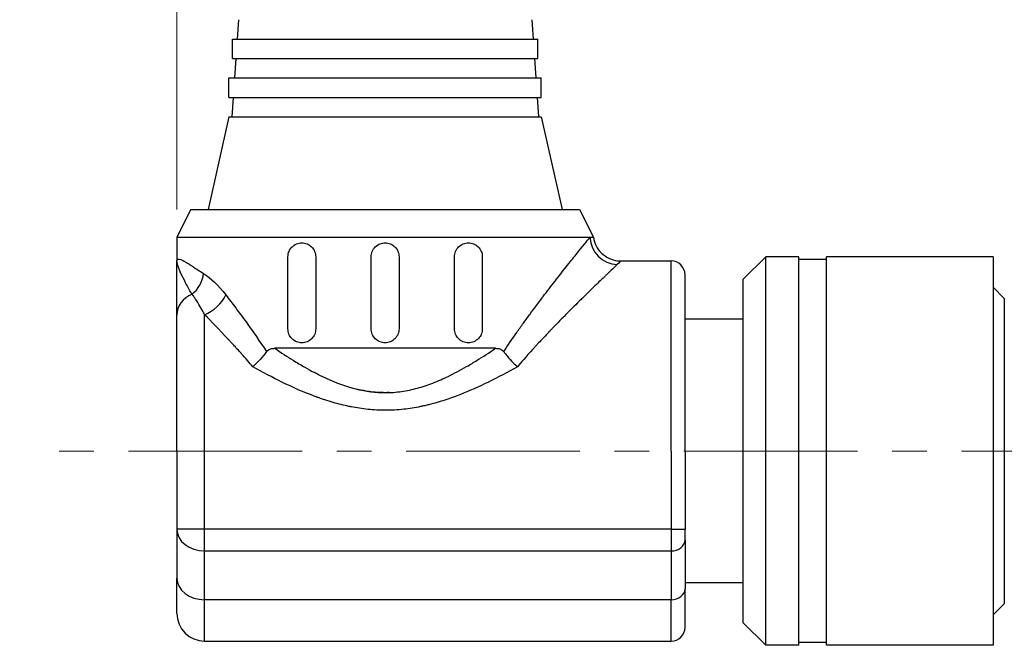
# Model space of a CAD drawing. Header units: inches. Extents: x 0 to 5766, y -2164 to 1330.
# Tile 157 of 210: x 4231 to 4266, y 141 to 164. Entities that reach past the tile are written whole.
import ezdxf

# ---------------------------------------------------------------- set-up
doc = ezdxf.new("R2010")
doc.units = ezdxf.units.IN
doc.header["$MEASUREMENT"] = 0
doc.linetypes.add('CENTER', pattern=[2, 1.25, -0.25, 0.25, -0.25])
for name, color, linetype, lineweight in [('AM_5', 3, 'Continuous', 15), ('AM_7', 4, 'CENTER', 15), ('可見 (ISO)', 7, 'Continuous', 25), ('窄部可見 (ISO)', 7, 'Continuous', 25)]:
    doc.layers.add(name, color=color, linetype=linetype, lineweight=lineweight)
doc.styles.add('尺寸標註', font='romans.shx', dxfattribs={"bigfont": 'CHINESET.SHX'})
doc.dimstyles.new('CNS1$0', dxfattribs={"dimtxt": 2.5, "dimasz": 2.5, "dimexe": 1, "dimexo": 1, "dimgap": 1.5, "dimtad": 1, "dimtoh": 1, "dimdec": 1, "dimdsep": 46, "dimtxsty": '尺寸標註', "dimcen": 0, "dimclrd": 2, "dimclre": 2, "dimclrt": 1, "dimadec": 0, "dimazin": 2, "dimtp": 0.1, "dimtm": 0.1, "dimtfac": 0.71, "dimtdec": 1, "dimtmove": 0, "dimatfit": 0, "dimfxl": 0, "dimlwd": 13, "dimlwe": 13, "dimarcsym": 0})

# ---------------------------------------------------------------- blocks, each defined once
blk = doc.blocks.new('*D441')
at = {"layer": 'AM_5', "color": 2, "lineweight": 13}
for p, q in [((4236.45, 157.052), (4236.45, 211.512)), ((4396.97, 160.66), (4396.97, 211.512)), ((4394.47, 210.512), (4238.95, 210.512))]:
    blk.add_line(p, q, dxfattribs=at)
at = {"layer": 'AM_5', "color": 2}
for points in [[(4238.95, 210.929), (4238.95, 210.095), (4236.45, 210.512)], [(4394.47, 210.929), (4394.47, 210.095), (4396.97, 210.512)]]:
    blk.add_solid(points, dxfattribs=at)
at = {"layer": 'Defpoints', "color": 0}
for p in [(4236.45, 210.512), (4396.97, 159.66), (4236.45, 156.052)]:
    blk.add_point(p, dxfattribs=at)
at = {"layer": 'AM_5', "color": 1, "insert": (4316.71, 213.262), "char_height": 2.5, "attachment_point": 5, "style": '尺寸標註'}
blk.add_mtext('160.5', dxfattribs=at)
blk = doc.blocks.new('*D442')
at = {"layer": 'AM_5', "color": 2, "lineweight": 13}
for p, q in [((4286.47, 171.902), (4223.352, 171.902)), ((4224.352, 169.402), (4224.352, 150.852)), ((4230.34, 148.352), (4223.352, 148.352))]:
    blk.add_line(p, q, dxfattribs=at)
at = {"layer": 'AM_5', "color": 2}
for points in [[(4223.935, 169.402), (4224.769, 169.402), (4224.352, 171.902)], [(4223.935, 150.852), (4224.769, 150.852), (4224.352, 148.352)]]:
    blk.add_solid(points, dxfattribs=at)
at = {"layer": 'Defpoints', "color": 0}
for p in [(4287.47, 171.902), (4224.352, 148.352), (4231.34, 148.352)]:
    blk.add_point(p, dxfattribs=at)
at = {"layer": 'AM_5', "color": 1, "insert": (4221.602, 160.127), "char_height": 2.5, "attachment_point": 5, "rotation": 90, "style": '尺寸標註'}
blk.add_mtext('23.6', dxfattribs=at)

msp = doc.modelspace()

# ---------------------------------------------------------------- linework, layer by layer
at = {"layer": 'AM_7', "ltscale": 5}
msp.add_line((4270.96, 148.352), (4231.34, 148.352), dxfattribs=at)
at = {"layer": '可見 (ISO)'}
for p, q in [((4238.669, 163.892), (4238.621, 163.192)), ((4249.23, 163.892), (4249.279, 163.192)), ((4238.45, 163.192), (4249.45, 163.192)), ((4238.45, 162.492), (4238.45, 163.192)), ((4249.45, 162.492), (4249.45, 163.192)), ((4238.45, 162.492), (4249.45, 162.492)), ((4238.572, 162.492), (4238.523, 161.792)), ((4249.328, 162.492), (4249.377, 161.792)), ((4238.325, 161.792), (4249.575, 161.792)), ((4238.325, 161.092), (4238.325, 161.792)), ((4249.575, 161.092), (4249.575, 161.792)), ((4238.325, 161.092), (4249.575, 161.092)), ((4238.474, 161.092), (4238.425, 160.392)), ((4249.426, 161.092), (4249.475, 160.392)), ((4238.325, 160.392), (4237.575, 157.052)), ((4238.325, 160.392), (4249.575, 160.392)), ((4249.575, 160.392), (4250.325, 157.052)), ((4236.95, 157.052), (4236.45, 156.052)), ((4236.95, 157.052), (4250.95, 157.052)), ((4250.95, 157.052), (4251.45, 156.052)), ((4236.45, 156.052), (4251.328, 156.052)), ((4236.45, 156.052), (4236.45, 155.202)), ((4251.15, 155.833), (4251.15, 155.832)), ((4240.45, 152.752), (4240.45, 155.352)), ((4241.45, 155.352), (4241.45, 152.752)), ((4243.45, 152.752), (4243.45, 155.352)), ((4244.45, 155.352), (4244.45, 152.752)), ((4246.45, 152.752), (4246.45, 155.352)), ((4247.45, 155.352), (4247.45, 152.752)), ((4256.85, 154.547), (4257.655, 155.352)), ((4257.655, 141.352), (4257.655, 155.352)), ((4258.85, 155.352), (4257.655, 155.352)), ((4258.85, 141.352), (4258.85, 155.352)), ((4259.85, 141.352), (4259.85, 155.352)), ((4265.85, 155.352), (4259.85, 155.352)), ((4265.85, 155.352), (4265.85, 141.352)), ((4236.812, 155.131), (4236.812, 155.131)), ((4252.438, 155.202), (4254.25, 155.202)), ((4259.85, 155.252), (4258.85, 155.252)), ((4254.75, 148.352), (4254.75, 154.702)), ((4256.85, 142.157), (4256.85, 154.547)), ((4266.25, 153.852), (4265.85, 154.252)), ((4266.25, 153.852), (4266.25, 142.852)), ((4236.45, 148.352), (4236.45, 153.252)), ((4256.85, 153.102), (4254.75, 153.102)), ((4247.921, 152.052), (4239.978, 152.052)), ((4248.452, 151.647), (4248.452, 151.647)), ((4236.45, 148.352), (4236.45, 145.534)), ((4254.75, 148.352), (4254.75, 145.534)), ((4236.45, 145.534), (4236.45, 143.777)), ((4254.75, 145.143), (4254.75, 145.534)), ((4254.75, 145.143), (4254.75, 143.386)), ((4236.45, 142.502), (4236.45, 143.777)), ((4256.85, 143.602), (4254.75, 143.602)), ((4254.75, 142.002), (4254.75, 143.386)), ((4266.25, 142.852), (4265.85, 142.452)), ((4256.85, 142.157), (4257.655, 141.352)), ((4237.45, 141.502), (4254.25, 141.502)), ((4258.85, 141.352), (4257.655, 141.352)), ((4259.85, 141.452), (4258.85, 141.452)), ((4265.85, 141.352), (4259.85, 141.352))]:
    msp.add_line(p, q, dxfattribs=at)
for centre, radius, start, end in [((4254.25, 154.702), 0.5, 0, 90), ((4237.45, 142.502), 1, 180, 270), ((4254.25, 142.002), 0.5, 270, 0)]:
    msp.add_arc(centre, radius, start, end, dxfattribs=at)
msp.add_open_spline([(4251.328, 156.052), (4251.409, 156.052), (4251.45, 156.052), (4251.45, 156.052)], degree=3, dxfattribs=at)
for points, knots in [([(4251.45, 156.052), (4251.466, 155.945), (4251.5, 155.84), (4251.599, 155.648), (4251.665, 155.558), (4251.821, 155.408), (4251.913, 155.345), (4252.108, 155.252), (4252.215, 155.221), (4252.361, 155.204), (4252.4, 155.202), (4252.438, 155.202)], [0, 0, 0, 0, 0.0323509, 0.0323509, 0.0648619, 0.0648619, 0.0973671, 0.0973671, 0.1298724, 0.1298724, 0.1414389, 0.1414389, 0.1414389, 0.1414389]), ([(4240.45, 155.352), (4240.45, 155.416), (4240.463, 155.484), (4240.515, 155.607), (4240.553, 155.663), (4240.641, 155.751), (4240.698, 155.789), (4240.821, 155.84), (4240.887, 155.852), (4241.011, 155.852), (4241.077, 155.84), (4241.2, 155.79), (4241.258, 155.751), (4241.347, 155.662), (4241.385, 155.606), (4241.437, 155.483), (4241.45, 155.416), (4241.45, 155.352)], [0, 0, 0, 0, 0.0193382, 0.0193382, 0.0386763, 0.0386763, 0.0590611, 0.0590611, 0.0794458, 0.0794458, 0.0994875, 0.0994875, 0.1195292, 0.1195292, 0.1386287, 0.1386287, 0.1577282, 0.1577282, 0.1577282, 0.1577282]), ([(4243.45, 155.352), (4243.45, 155.415), (4243.462, 155.482), (4243.513, 155.605), (4243.552, 155.661), (4243.641, 155.75), (4243.697, 155.788), (4243.82, 155.839), (4243.887, 155.852), (4244.013, 155.852), (4244.079, 155.839), (4244.203, 155.788), (4244.259, 155.75), (4244.348, 155.661), (4244.386, 155.605), (4244.437, 155.482), (4244.45, 155.415), (4244.45, 155.352)], [0, 0, 0, 0, 0.0188403, 0.0188403, 0.0376807, 0.0376807, 0.056521, 0.056521, 0.0753613, 0.0753613, 0.0942016, 0.0942016, 0.113042, 0.113042, 0.1318823, 0.1318823, 0.1507226, 0.1507226, 0.1507226, 0.1507226]), ([(4246.45, 155.352), (4246.45, 155.416), (4246.463, 155.483), (4246.514, 155.606), (4246.553, 155.662), (4246.642, 155.751), (4246.699, 155.79), (4246.822, 155.84), (4246.888, 155.852), (4247.012, 155.852), (4247.078, 155.84), (4247.201, 155.789), (4247.258, 155.751), (4247.346, 155.663), (4247.385, 155.607), (4247.436, 155.484), (4247.45, 155.416), (4247.45, 155.352)], [0, 0, 0, 0, 0.0190995, 0.0190995, 0.038199, 0.038199, 0.0582407, 0.0582407, 0.0782824, 0.0782824, 0.0986672, 0.0986672, 0.1190519, 0.1190519, 0.1383901, 0.1383901, 0.1577282, 0.1577282, 0.1577282, 0.1577282]), ([(4236.45, 153.252), (4236.45, 153.3), (4236.45, 153.361), (4236.45, 153.435), (4236.45, 153.472), (4236.45, 153.512), (4236.45, 153.555), (4236.45, 153.598), (4236.45, 153.645), (4236.45, 153.695), (4236.45, 153.723), (4236.45, 153.754), (4236.45, 153.783), (4236.45, 154.017), (4236.45, 154.193), (4236.45, 154.31), (4236.45, 154.312), (4236.45, 154.312), (4236.45, 154.315), (4236.45, 154.499), (4236.45, 154.657), (4236.45, 154.789), (4236.45, 154.793), (4236.45, 154.797), (4236.45, 154.802), (4236.45, 154.88), (4236.45, 154.953), (4236.45, 155.02), (4236.45, 155.086), (4236.45, 155.147), (4236.45, 155.202)], [0, 0, 0, 0, 0.109375, 0.109375, 0.109375, 0.164063, 0.164063, 0.164063, 0.21875, 0.21875, 0.21875, 0.25, 0.25, 0.25, 0.496094, 0.496094, 0.496094, 0.5, 0.5, 0.5, 0.742188, 0.742188, 0.742188, 0.75, 0.75, 0.75, 0.875, 0.875, 0.875, 1, 1, 1, 1]), ([(4241.45, 152.752), (4241.45, 152.689), (4241.437, 152.623), (4241.388, 152.502), (4241.35, 152.447), (4241.262, 152.356), (4241.205, 152.316), (4241.079, 152.264), (4241.012, 152.252), (4240.886, 152.252), (4240.818, 152.265), (4240.692, 152.318), (4240.635, 152.358), (4240.548, 152.448), (4240.511, 152.503), (4240.462, 152.623), (4240.45, 152.689), (4240.45, 152.752)], [0.1577208, 0.1577208, 0.1577208, 0.1577208, 0.1764547, 0.1764547, 0.1951885, 0.1951885, 0.2155952, 0.2155952, 0.2360018, 0.2360018, 0.2569247, 0.2569247, 0.2778476, 0.2778476, 0.2966445, 0.2966445, 0.3154415, 0.3154415, 0.3154415, 0.3154415]), ([(4244.45, 152.752), (4244.45, 152.689), (4244.437, 152.622), (4244.386, 152.499), (4244.348, 152.443), (4244.259, 152.354), (4244.203, 152.316), (4244.079, 152.264), (4244.013, 152.252), (4243.887, 152.252), (4243.82, 152.264), (4243.697, 152.316), (4243.641, 152.354), (4243.552, 152.443), (4243.513, 152.499), (4243.462, 152.622), (4243.45, 152.689), (4243.45, 152.752)], [0.1507226, 0.1507226, 0.1507226, 0.1507226, 0.169563, 0.169563, 0.1884033, 0.1884033, 0.2072436, 0.2072436, 0.226084, 0.226084, 0.2449243, 0.2449243, 0.2637646, 0.2637646, 0.2826049, 0.2826049, 0.3014453, 0.3014453, 0.3014453, 0.3014453]), ([(4247.45, 152.752), (4247.45, 152.689), (4247.437, 152.623), (4247.388, 152.503), (4247.351, 152.448), (4247.265, 152.358), (4247.207, 152.318), (4247.082, 152.265), (4247.014, 152.252), (4246.887, 152.252), (4246.82, 152.264), (4246.695, 152.316), (4246.637, 152.356), (4246.549, 152.447), (4246.512, 152.502), (4246.462, 152.623), (4246.45, 152.689), (4246.45, 152.752)], [0.1577208, 0.1577208, 0.1577208, 0.1577208, 0.1765177, 0.1765177, 0.1953147, 0.1953147, 0.2162376, 0.2162376, 0.2371605, 0.2371605, 0.2575671, 0.2575671, 0.2779737, 0.2779737, 0.2967076, 0.2967076, 0.3154415, 0.3154415, 0.3154415, 0.3154415]), ([(4239.678, 151.932), (4239.61, 151.836), (4239.532, 151.739), (4239.373, 151.565), (4239.295, 151.488), (4239.204, 151.408), (4239.193, 151.398), (4239.181, 151.388)], [0.00000157, 0.00000157, 0.00000157, 0.00000157, 0.03773377, 0.03773377, 0.07068367, 0.07068367, 0.07542641, 0.07542641, 0.07542641, 0.07542641]), ([(4239.678, 151.932), (4239.694, 151.955), (4239.714, 151.975), (4239.761, 152.008), (4239.788, 152.02), (4239.867, 152.046), (4239.924, 152.052), (4239.978, 152.052)], [0.0000014, 0.0000014, 0.0000014, 0.0000014, 0.00932853, 0.00932853, 0.01959272, 0.01959272, 0.03886697, 0.03886697, 0.03886697, 0.03886697]), ([(4247.921, 152.052), (4247.976, 152.052), (4248.033, 152.046), (4248.112, 152.02), (4248.139, 152.008), (4248.185, 151.975), (4248.205, 151.955), (4248.222, 151.932)], [0.00000446, 0.00000446, 0.00000446, 0.00000446, 0.01927083, 0.01927083, 0.02954111, 0.02954111, 0.03887318, 0.03887318, 0.03887318, 0.03887318]), ([(4248.222, 151.932), (4248.26, 151.878), (4248.299, 151.826), (4248.339, 151.779), (4248.358, 151.755), (4248.378, 151.732), (4248.397, 151.71), (4248.406, 151.699), (4248.415, 151.688), (4248.425, 151.677), (4248.429, 151.672), (4248.434, 151.667), (4248.438, 151.662), (4248.443, 151.657), (4248.447, 151.653), (4248.452, 151.647), (4248.537, 151.551), (4248.63, 151.463), (4248.718, 151.388)], [0, 0, 0, 0, 0.25, 0.25, 0.25, 0.375, 0.375, 0.375, 0.4375, 0.4375, 0.4375, 0.46875, 0.46875, 0.46875, 0.5, 0.5, 0.5, 0.9999987, 0.9999987, 0.9999987, 0.9999987])]:
    msp.add_open_spline(points, degree=3, knots=knots, dxfattribs=at)
at = {"layer": '窄部可見 (ISO)'}
for p, q in [((4254.25, 148.352), (4254.25, 155.202)), ((4237.45, 148.352), (4237.45, 153.259)), ((4239.978, 152.052), (4239.978, 152.052)), ((4237.45, 145.534), (4237.45, 148.352)), ((4254.25, 148.352), (4254.25, 145.534)), ((4237.45, 145.534), (4236.45, 145.534)), ((4237.45, 144.752), (4237.45, 145.534)), ((4254.25, 145.534), (4237.45, 145.534)), ((4254.25, 145.534), (4254.25, 144.752)), ((4254.25, 145.534), (4254.75, 145.534)), ((4237.45, 142.995), (4237.45, 144.752)), ((4237.45, 144.752), (4254.25, 144.752)), ((4254.25, 144.752), (4254.25, 142.995)), ((4237.45, 141.502), (4237.45, 142.995)), ((4254.25, 142.995), (4237.45, 142.995)), ((4254.25, 141.502), (4254.25, 142.995))]:
    msp.add_line(p, q, dxfattribs=at)
for centre, major_axis, ratio, start_param, end_param in [((4252.311, 156.052), (0.736, -0.677), 0.965519, 3.903326, 5.439158), ((4236.542, 154.745), (-0.482, -0.876), 0.841295, 1.120848, 2.004762), ((4237.45, 153.252), (-1, 0), 0.837637, 5.183305, 6.283185), ((4237.45, 153.975), (0.756, 0.654), 0.613283, 4.224582, 5.329054), ((4237.45, 145.534), (-1, 0), 0.782011, 0, 1.570796), ((4254.25, 145.143), (0.5, 0), 0.782011, 4.712389, 6.283185), ((4237.45, 143.777), (-1, 0), 0.782011, 0, 1.570796), ((4254.25, 143.386), (0.5, 0), 0.782011, 4.712389, 6.283185)]:
    msp.add_ellipse(centre, major_axis=major_axis, ratio=ratio, start_param=start_param, end_param=end_param, dxfattribs=at)
for points, knots in [([(4248.222, 151.932), (4248.375, 152.166), (4248.532, 152.397), (4248.69, 152.623), (4248.769, 152.736), (4248.849, 152.848), (4248.929, 152.959), (4248.994, 153.048), (4249.057, 153.136), (4249.122, 153.224), (4249.138, 153.245), (4249.154, 153.267), (4249.169, 153.288), (4249.319, 153.492), (4249.465, 153.686), (4249.605, 153.87), (4249.616, 153.885), (4249.628, 153.9), (4249.639, 153.915), (4249.785, 154.107), (4249.925, 154.288), (4250.058, 154.459), (4250.062, 154.464), (4250.066, 154.469), (4250.071, 154.476), (4250.214, 154.66), (4250.347, 154.829), (4250.47, 154.984), (4250.603, 155.152), (4250.725, 155.305), (4250.832, 155.438), (4251.061, 155.723), (4251.225, 155.926), (4251.328, 156.052)], [0, 0, 0, 0, 0.125, 0.125, 0.125, 0.1875, 0.1875, 0.1875, 0.237755, 0.237755, 0.237755, 0.25, 0.25, 0.25, 0.365555, 0.365555, 0.365555, 0.375, 0.375, 0.375, 0.496026, 0.496026, 0.496026, 0.5, 0.5, 0.5, 0.613417, 0.613417, 0.613417, 0.736214, 0.736214, 0.736214, 1, 1, 1, 1]), ([(4236.45, 155.202), (4236.45, 155.227), (4236.456, 155.245), (4236.469, 155.256), (4236.473, 155.259), (4236.478, 155.262), (4236.483, 155.264), (4236.491, 155.267), (4236.5, 155.268), (4236.51, 155.267), (4236.511, 155.267), (4236.512, 155.267), (4236.513, 155.267), (4236.533, 155.266), (4236.559, 155.26), (4236.589, 155.248), (4236.605, 155.242), (4236.623, 155.234), (4236.642, 155.225), (4236.651, 155.221), (4236.661, 155.216), (4236.671, 155.211), (4236.676, 155.208), (4236.681, 155.205), (4236.687, 155.203), (4236.689, 155.201), (4236.692, 155.2), (4236.695, 155.198), (4236.697, 155.197), (4236.699, 155.196), (4236.701, 155.195), (4236.723, 155.183), (4236.742, 155.172), (4236.765, 155.159), (4236.788, 155.146), (4236.811, 155.131), (4236.836, 155.116), (4236.862, 155.1), (4236.888, 155.084), (4236.916, 155.066), (4236.931, 155.057), (4236.945, 155.048), (4236.96, 155.038), (4236.967, 155.033), (4236.975, 155.029), (4236.983, 155.024), (4236.986, 155.021), (4236.99, 155.019), (4236.994, 155.016), (4236.996, 155.015), (4236.998, 155.014), (4237, 155.012), (4237.001, 155.012), (4237.003, 155.011), (4237.004, 155.01), (4237.023, 154.998), (4237.034, 154.99), (4237.05, 154.98), (4237.142, 154.92), (4237.26, 154.841), (4237.414, 154.745)], [0, 0, 0, 0, 0.140625, 0.140625, 0.140625, 0.1875, 0.1875, 0.1875, 0.25, 0.25, 0.25, 0.254664, 0.254664, 0.254664, 0.375, 0.375, 0.375, 0.4375, 0.4375, 0.4375, 0.46875, 0.46875, 0.46875, 0.484375, 0.484375, 0.484375, 0.492187, 0.492187, 0.492187, 0.49847, 0.49847, 0.49847, 0.562343, 0.562343, 0.562343, 0.625, 0.625, 0.625, 0.6875, 0.6875, 0.6875, 0.71875, 0.71875, 0.71875, 0.734375, 0.734375, 0.734375, 0.742187, 0.742187, 0.742187, 0.746094, 0.746094, 0.746094, 0.748703, 0.748703, 0.748703, 0.78634, 0.78634, 0.78634, 1, 1, 1, 1]), ([(4236.996, 153.999), (4236.93, 154.109), (4236.859, 154.235), (4236.789, 154.367), (4236.781, 154.383), (4236.772, 154.398), (4236.764, 154.414), (4236.703, 154.531), (4236.644, 154.65), (4236.594, 154.761), (4236.593, 154.763), (4236.593, 154.764), (4236.592, 154.765), (4236.591, 154.767), (4236.59, 154.769), (4236.589, 154.771), (4236.568, 154.819), (4236.549, 154.865), (4236.532, 154.908), (4236.514, 154.954), (4236.498, 154.997), (4236.485, 155.035), (4236.485, 155.038), (4236.484, 155.041), (4236.483, 155.044), (4236.457, 155.126), (4236.45, 155.173), (4236.45, 155.202)], [0, 0, 0, 0, 0.249939, 0.249939, 0.249939, 0.2798297, 0.2798297, 0.2798297, 0.4998779, 0.4998779, 0.4998779, 0.5023794, 0.5023794, 0.5023794, 0.5076885, 0.5076885, 0.5076885, 0.6248474, 0.6248474, 0.6248474, 0.7492415, 0.7492415, 0.7492415, 0.7576275, 0.7576275, 0.7576275, 0.9997559, 0.9997559, 0.9997559, 0.9997559]), ([(4252.311, 155.071), (4252.254, 155.016), (4252.177, 154.944), (4252.082, 154.854), (4252.034, 154.808), (4251.982, 154.758), (4251.925, 154.704), (4251.897, 154.677), (4251.867, 154.648), (4251.836, 154.619), (4251.821, 154.604), (4251.805, 154.589), (4251.789, 154.573), (4251.781, 154.566), (4251.773, 154.558), (4251.765, 154.55), (4251.761, 154.546), (4251.757, 154.542), (4251.753, 154.538), (4251.749, 154.535), (4251.744, 154.53), (4251.741, 154.527), (4251.626, 154.417), (4251.496, 154.292), (4251.35, 154.15), (4251.347, 154.146), (4251.343, 154.143), (4251.34, 154.139), (4251.27, 154.071), (4251.196, 154), (4251.12, 153.924), (4251.079, 153.885), (4251.038, 153.844), (4250.995, 153.802), (4250.974, 153.781), (4250.953, 153.76), (4250.931, 153.739), (4250.92, 153.728), (4250.909, 153.717), (4250.898, 153.706), (4250.893, 153.701), (4250.887, 153.696), (4250.882, 153.69), (4250.879, 153.687), (4250.875, 153.684), (4250.872, 153.681), (4250.87, 153.678), (4250.867, 153.676), (4250.865, 153.674), (4250.726, 153.536), (4250.569, 153.38), (4250.395, 153.204), (4250.383, 153.192), (4250.371, 153.18), (4250.359, 153.167), (4250.283, 153.09), (4250.204, 153.01), (4250.121, 152.925), (4250.073, 152.876), (4250.025, 152.825), (4249.975, 152.773), (4249.95, 152.747), (4249.924, 152.721), (4249.899, 152.694), (4249.886, 152.681), (4249.873, 152.668), (4249.86, 152.654), (4249.854, 152.648), (4249.848, 152.641), (4249.841, 152.634), (4249.838, 152.631), (4249.835, 152.627), (4249.831, 152.624), (4249.828, 152.62), (4249.824, 152.616), (4249.822, 152.614), (4249.818, 152.61), (4249.815, 152.607), (4249.812, 152.603), (4249.75, 152.538), (4249.676, 152.46), (4249.589, 152.367), (4249.543, 152.318), (4249.493, 152.265), (4249.44, 152.208), (4249.414, 152.179), (4249.386, 152.149), (4249.358, 152.118), (4249.344, 152.103), (4249.33, 152.087), (4249.315, 152.071), (4249.301, 152.055), (4249.287, 152.04), (4249.271, 152.022), (4249.018, 151.743), (4248.834, 151.527), (4248.718, 151.388)], [0, 0, 0, 0, 0.125, 0.125, 0.125, 0.1875, 0.1875, 0.1875, 0.21875, 0.21875, 0.21875, 0.234375, 0.234375, 0.234375, 0.2421875, 0.2421875, 0.2421875, 0.2460937, 0.2460937, 0.2460937, 0.25, 0.25, 0.25, 0.375, 0.375, 0.375, 0.3780751, 0.3780751, 0.3780751, 0.4375, 0.4375, 0.4375, 0.46875, 0.46875, 0.46875, 0.484375, 0.484375, 0.484375, 0.4921875, 0.4921875, 0.4921875, 0.4960938, 0.4960938, 0.4960938, 0.4982063, 0.4982063, 0.4982063, 0.5, 0.5, 0.5, 0.625, 0.625, 0.625, 0.6336721, 0.6336721, 0.6336721, 0.6875, 0.6875, 0.6875, 0.71875, 0.71875, 0.71875, 0.734375, 0.734375, 0.734375, 0.7421875, 0.7421875, 0.7421875, 0.7460938, 0.7460938, 0.7460938, 0.7480469, 0.7480469, 0.7480469, 0.75, 0.75, 0.75, 0.7532095, 0.7532095, 0.7532095, 0.8125, 0.8125, 0.8125, 0.84375, 0.84375, 0.84375, 0.859375, 0.859375, 0.859375, 0.8671875, 0.8671875, 0.8671875, 0.875, 0.875, 0.875, 1, 1, 1, 1]), ([(4252.438, 155.202), (4252.438, 155.202), (4252.438, 155.202), (4252.438, 155.202), (4252.396, 155.151), (4252.311, 155.071)], [0.4997154, 0.4997154, 0.4997154, 0.4997154, 0.5, 0.5, 1, 1, 1, 1]), ([(4237.45, 153.259), (4237.423, 153.313), (4237.39, 153.377), (4237.351, 153.448), (4237.265, 153.605), (4237.135, 153.809), (4237.061, 153.911), (4237.035, 153.948), (4237.013, 153.976), (4236.996, 153.999)], [0, 0, 0, 0, 0.25, 0.25, 0.25, 0.803276, 0.803276, 0.803276, 1, 1, 1, 1]), ([(4238.214, 153.975), (4238.33, 153.824), (4238.448, 153.668), (4238.69, 153.343), (4238.813, 153.177), (4239.191, 152.653), (4239.44, 152.297), (4239.678, 151.932)], [0, 0, 0, 0, 0.25, 0.25, 0.5, 0.5, 1, 1, 1, 1]), ([(4239.181, 151.388), (4239.127, 151.454), (4239.063, 151.529), (4238.99, 151.614), (4238.926, 151.688), (4238.854, 151.77), (4238.776, 151.858), (4238.771, 151.864), (4238.765, 151.87), (4238.759, 151.876), (4238.754, 151.883), (4238.749, 151.888), (4238.742, 151.896), (4238.632, 152.019), (4238.54, 152.119), (4238.467, 152.198), (4238.431, 152.238), (4238.399, 152.272), (4238.372, 152.302), (4238.358, 152.316), (4238.346, 152.33), (4238.334, 152.342), (4238.329, 152.348), (4238.323, 152.354), (4238.318, 152.359), (4238.316, 152.362), (4238.313, 152.364), (4238.311, 152.367), (4238.31, 152.368), (4238.308, 152.369), (4238.307, 152.371), (4238.307, 152.371), (4238.306, 152.372), (4238.305, 152.373), (4238.305, 152.373), (4238.305, 152.373), (4238.305, 152.373), (4238.305, 152.373), (4238.304, 152.374), (4238.304, 152.374), (4237.965, 152.737), (4237.68, 153.027), (4237.45, 153.259)], [0.0000044, 0.0000044, 0.0000044, 0.0000044, 0.125, 0.125, 0.125, 0.234375, 0.234375, 0.234375, 0.2421875, 0.2421875, 0.2421875, 0.25, 0.25, 0.25, 0.375, 0.375, 0.375, 0.4375, 0.4375, 0.4375, 0.46875, 0.46875, 0.46875, 0.484375, 0.484375, 0.484375, 0.4921875, 0.4921875, 0.4921875, 0.4960937, 0.4960937, 0.4960937, 0.4980469, 0.4980469, 0.4980469, 0.4990234, 0.4990234, 0.4990234, 0.5, 0.5, 0.5, 1, 1, 1, 1]), ([(4239.978, 152.052), (4240.207, 151.895), (4240.428, 151.751), (4240.639, 151.62), (4240.776, 151.535), (4240.909, 151.455), (4241.061, 151.368), (4241.278, 151.245), (4241.488, 151.134), (4241.691, 151.036), (4242.036, 150.87), (4242.436, 150.712), (4242.798, 150.614), (4242.831, 150.605), (4242.861, 150.597), (4242.896, 150.588), (4243.077, 150.543), (4243.256, 150.509), (4243.433, 150.487), (4243.61, 150.465), (4243.786, 150.454), (4243.96, 150.454), (4244.154, 150.455), (4244.348, 150.469), (4244.544, 150.497), (4244.735, 150.525), (4244.935, 150.568), (4245.113, 150.617), (4245.295, 150.667), (4245.481, 150.729), (4245.671, 150.802), (4245.859, 150.875), (4246.048, 150.959), (4246.219, 151.041), (4246.434, 151.145), (4246.656, 151.263), (4246.886, 151.396), (4247.023, 151.475), (4247.139, 151.545), (4247.262, 151.621), (4247.473, 151.752), (4247.693, 151.896), (4247.921, 152.052)], [0.0000001, 0.0000001, 0.0000001, 0.0000001, 0.0877818, 0.0877818, 0.0877818, 0.1444839, 0.1444839, 0.1444839, 0.2252965, 0.2252965, 0.2252965, 0.3626099, 0.3626099, 0.3626099, 0.375, 0.375, 0.375, 0.4375, 0.4375, 0.4375, 0.4999583, 0.4999583, 0.4999583, 0.5694653, 0.5694653, 0.5694653, 0.6372075, 0.6372075, 0.6372075, 0.7065275, 0.7065275, 0.7065275, 0.7748313, 0.7748313, 0.7748313, 0.8607276, 0.8607276, 0.8607276, 0.9119693, 0.9119693, 0.9119693, 0.9999999, 0.9999999, 0.9999999, 0.9999999]), ([(4248.718, 151.388), (4248.362, 151.189), (4248.014, 151.004), (4247.674, 150.838), (4247.633, 150.818), (4247.593, 150.799), (4247.553, 150.78), (4247.197, 150.609), (4246.85, 150.459), (4246.512, 150.332), (4246.49, 150.324), (4246.473, 150.318), (4246.448, 150.309), (4246.262, 150.24), (4246.078, 150.178), (4245.897, 150.124), (4245.874, 150.117), (4245.85, 150.11), (4245.827, 150.103), (4245.725, 150.073), (4245.624, 150.046), (4245.524, 150.021), (4245.474, 150.008), (4245.424, 149.997), (4245.374, 149.985), (4245.35, 149.98), (4245.325, 149.974), (4245.3, 149.969), (4245.289, 149.966), (4245.278, 149.964), (4245.268, 149.962), (4245.254, 149.959), (4245.241, 149.956), (4245.226, 149.953), (4245.023, 149.911), (4244.823, 149.879), (4244.623, 149.857), (4244.402, 149.833), (4244.181, 149.82), (4243.962, 149.82), (4243.752, 149.819), (4243.54, 149.83), (4243.327, 149.852), (4243.127, 149.873), (4242.927, 149.903), (4242.725, 149.943), (4242.711, 149.945), (4242.697, 149.948), (4242.684, 149.951), (4242.671, 149.954), (4242.658, 149.956), (4242.645, 149.959), (4242.461, 149.998), (4242.273, 150.045), (4242.083, 150.1), (4241.981, 150.129), (4241.878, 150.161), (4241.774, 150.196), (4241.723, 150.213), (4241.67, 150.23), (4241.618, 150.249), (4241.592, 150.258), (4241.566, 150.267), (4241.539, 150.276), (4241.526, 150.281), (4241.513, 150.286), (4241.5, 150.291), (4241.487, 150.295), (4241.472, 150.301), (4241.461, 150.305), (4241.44, 150.313), (4241.42, 150.32), (4241.399, 150.328), (4241.021, 150.47), (4240.629, 150.641), (4240.228, 150.837), (4239.887, 151.004), (4239.539, 151.188), (4239.181, 151.388)], [0, 0, 0, 0, 0.1116886, 0.1116886, 0.1116886, 0.125, 0.125, 0.125, 0.242665, 0.242665, 0.242665, 0.25, 0.25, 0.25, 0.3053357, 0.3053357, 0.3053357, 0.3125, 0.3125, 0.3125, 0.34375, 0.34375, 0.34375, 0.359375, 0.359375, 0.359375, 0.3671875, 0.3671875, 0.3671875, 0.3707055, 0.3707055, 0.3707055, 0.375, 0.375, 0.375, 0.4341824, 0.4341824, 0.4341824, 0.4997294, 0.4997294, 0.4997294, 0.5625, 0.5625, 0.5625, 0.6210938, 0.6210938, 0.6210938, 0.625, 0.625, 0.625, 0.6291113, 0.6291113, 0.6291113, 0.6875, 0.6875, 0.6875, 0.71875, 0.71875, 0.71875, 0.734375, 0.734375, 0.734375, 0.7421875, 0.7421875, 0.7421875, 0.7460937, 0.7460937, 0.7460937, 0.75, 0.75, 0.75, 0.7570871, 0.7570871, 0.7570871, 0.8883889, 0.8883889, 0.8883889, 1, 1, 1, 1]), ([(4244.101, 150.457), (4244.052, 150.455), (4244.004, 150.454), (4243.956, 150.454), (4243.762, 150.454), (4243.567, 150.467), (4243.371, 150.495), (4243.239, 150.514), (4243.102, 150.54), (4242.971, 150.57)], [0.4827165, 0.4827165, 0.4827165, 0.4827165, 0.4999483, 0.4999483, 0.4999483, 0.5693362, 0.5693362, 0.5693362, 0.6161202, 0.6161202, 0.6161202, 0.6161202])]:
    msp.add_open_spline(points, degree=3, knots=knots, dxfattribs=at)
for points in [[(4237.414, 154.745), (4237.668, 154.586), (4237.944, 154.33), (4238.214, 153.975)], [(4241.558, 151.101), (4241.507, 151.127), (4241.456, 151.153), (4241.404, 151.18)]]:
    msp.add_open_spline(points, degree=3, dxfattribs=at)

# ---------------------------------------------------------------- dimensions: what is measured, and where the dimension line sits
at = {"layer": 'AM_5'}
dim = msp.add_linear_dim(base=(4236.45, 210.512), p1=(4396.97, 159.66), p2=(4236.45, 156.052), dimstyle='CNS1$0', override={"dimfxl": 4, "dimarcsym": 1}, dxfattribs=at)
dim.commit()
dim.dimension.update_dxf_attribs({"geometry": '*D441', "text_midpoint": (4316.71, 213.262)})
dim = msp.add_linear_dim(base=(4224.3518694, 148.351930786), p1=(4287.469717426, 171.901930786), p2=(4231.339717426, 148.351930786), angle=90, dimstyle='CNS1$0', override={"dimfxl": 4, "dimarcsym": 1}, dxfattribs=at)
dim.commit()
dim.dimension.update_dxf_attribs({"geometry": '*D442', "text_midpoint": (4221.6018694, 160.126930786)})

doc.saveas('drawing.dxf')
